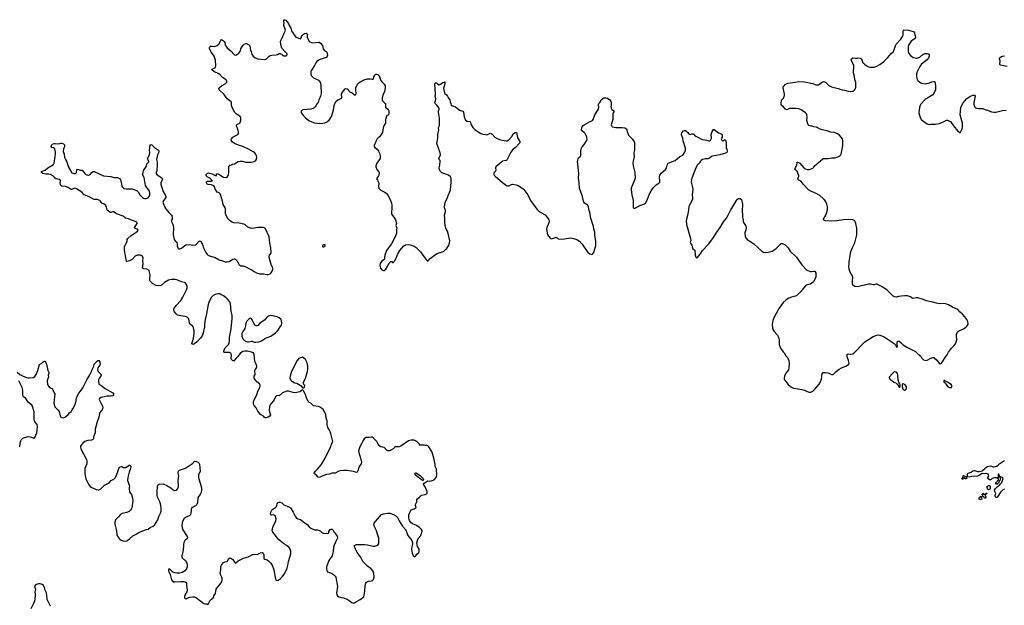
# Model space of a CAD drawing. Header units: inches. Extents: x 1933542 to 2138349, y 524876 to 666658.
# Tile 24 of 81: x 1974246 to 1995429, y 578706 to 591294. Entities that reach past the tile are written whole.
import ezdxf

# ---------------------------------------------------------------- set-up
doc = ezdxf.new("R2010")
doc.units = ezdxf.units.IN
doc.header["$MEASUREMENT"] = 0
for name, color, linetype in [('B9577', 7, 'Continuous'), ('B9578', 7, 'Continuous'), ('B9579', 7, 'Continuous'), ('B9587', 7, 'Continuous'), ('B9588', 7, 'Continuous'), ('B9589', 7, 'Continuous'), ('B9598', 7, 'Continuous'), ('B9599', 7, 'Continuous')]:
    doc.layers.add(name, color=color, linetype=linetype)

msp = doc.modelspace()

# ---------------------------------------------------------------- linework, layer by layer
at = {"layer": 'B9577', "color": 6, "elevation": 300}
for points in [[(1977771, 580000), (1977766, 579890), (1977732, 579770), (1977735, 579750), (1977745, 579730), (1977810, 579664), (1977832, 579630), (1977846, 579590), (1977849, 579530), (1977832, 579490), (1977799, 579450), (1977746, 579414), (1977690, 579395), (1977630, 579396), (1977584, 579404), (1977541, 579421), (1977518, 579438), (1977490, 579469), (1977470, 579481), (1977450, 579482), (1977445, 579470), (1977450, 579445), (1977486, 579366), (1977514, 579254), (1977538, 579218), (1977550, 579210), (1977587, 579207), (1977710, 579218), (1977770, 579216), (1977809, 579209), (1977832, 579192), (1977833, 579130), (1977847, 579030), (1977841, 578999), (1977805, 578935), (1977794, 578894), (1977794, 578870), (1977806, 578850), (1977830, 578848), (1977885, 578875), (1977910, 578881), (1977970, 578887), (1978010, 578885), (1978050, 578869), (1978210, 578743), (1978230, 578737), (1978270, 578736), (1978290, 578725), (1978310, 578739), (1978321, 578770), (1978340, 578800), (1978370, 578835), (1978412, 578870), (1978422, 578890), (1978425, 578910), (1978459, 578961), (1978470, 579055), (1978484, 579076), (1978561, 579159), (1978598, 579210), (1978605, 579250), (1978602, 579290), (1978596, 579310), (1978566, 579366), (1978561, 579390), (1978574, 579470), (1978570, 579510), (1978573, 579530), (1978590, 579570), (1978630, 579624), (1978661, 579639), (1978709, 579650), (1978749, 579710), (1978770, 579723), (1978790, 579719), (1978831, 579690), (1978870, 579632), (1978890, 579612), (1978950, 579661), (1979058, 579722), (1979160, 579750), (1979262, 579798), (1979370, 579806), (1979430, 579837), (1979470, 579842), (1979484, 579830), (1979501, 579790), (1979496, 579730), (1979501, 579710), (1979518, 579698), (1979570, 579680), (1979608, 579652), (1979650, 579610), (1979675, 579570), (1979715, 579470), (1979751, 579271), (1979758, 579250), (1979770, 579238), (1979810, 579245), (1979850, 579275), (1979890, 579315), (1979940, 579380), (1979996, 579490), (1980000, 579503)], [(1980000, 579985), (1979994, 579990), (1979977, 580000)], [(1974910, 578689), (1974865, 578770), (1974838, 578830), (1974833, 578930), (1974816, 578990), (1974795, 579030), (1974782, 579090), (1974755, 579135), (1974733, 579153), (1974690, 579170), (1974650, 579170), (1974607, 579153), (1974576, 579130), (1974568, 579110), (1974583, 579050), (1974569, 578990), (1974580, 578950), (1974582, 578910), (1974564, 578796), (1974539, 578730), (1974487, 578633)]]:
    msp.add_lwpolyline(points, dxfattribs=at)
at = {"layer": 'B9578', "color": 6, "elevation": 300}
for points in [[(1980000, 583310), (1979990, 583310), (1979899, 583270), (1979830, 583212), (1979790, 583216), (1979770, 583212), (1979750, 583186), (1979718, 583122), (1979628, 583010), (1979619, 582970), (1979614, 582910), (1979615, 582890), (1979645, 582790), (1979631, 582770), (1979590, 582747), (1979550, 582737), (1979530, 582736), (1979507, 582747), (1979489, 582769), (1979430, 582804), (1979370, 582881), (1979333, 582953), (1979290, 582998), (1979278, 583030), (1979278, 583070), (1979287, 583110), (1979347, 583230), (1979371, 583310), (1979410, 583390), (1979418, 583430), (1979415, 583450), (1979402, 583470), (1979350, 583510), (1979310, 583560), (1979294, 583590), (1979291, 583629), (1979310, 583670), (1979304, 583750), (1979310, 583770), (1979341, 583810), (1979350, 583830), (1979350, 583850), (1979335, 583890), (1979304, 583950), (1979301, 584030), (1979289, 584090), (1979273, 584130), (1979230, 584150), (1979150, 584166), (1979090, 584170), (1979050, 584162), (1979030, 584152), (1978990, 584118), (1978934, 584046), (1978901, 584018), (1978870, 583973), (1978850, 583955), (1978824, 583970), (1978805, 583990), (1978797, 584010), (1978803, 584083), (1978799, 584110), (1978790, 584124), (1978774, 584134), (1978757, 584137), (1978657, 584137), (1978641, 584150), (1978639, 584170), (1978651, 584210), (1978670, 584239), (1978736, 584310), (1978755, 584350), (1978760, 584390), (1978757, 584470), (1978797, 584650), (1978818, 584870), (1978814, 584934), (1978799, 585030), (1978783, 585183), (1978767, 585227), (1978719, 585290), (1978690, 585317), (1978630, 585360), (1978577, 585390), (1978550, 585399), (1978510, 585399), (1978452, 585388), (1978410, 585366), (1978375, 585330), (1978322, 585238), (1978300, 585170), (1978265, 584975), (1978233, 584850), (1978222, 584750), (1978222, 584678), (1978210, 584638), (1978203, 584590), (1978177, 584510), (1978135, 584445), (1978050, 584360), (1978010, 584328), (1977990, 584319), (1977970, 584312), (1977957, 584317), (1977952, 584330), (1977987, 584450), (1978000, 584550), (1977997, 584610), (1977980, 584690), (1977966, 584710), (1977910, 584750), (1977901, 584770), (1977895, 584830), (1977876, 584870), (1977850, 584901), (1977816, 584916), (1977710, 584926), (1977670, 584933), (1977644, 584944), (1977610, 584970), (1977575, 585015), (1977559, 585050), (1977564, 585076), (1977611, 585150), (1977710, 585255), (1977757, 585330), (1977833, 585490), (1977848, 585530), (1977850, 585570), (1977830, 585609), (1977810, 585632), (1977790, 585645), (1977730, 585660), (1977630, 585700), (1977590, 585708), (1977510, 585710), (1977450, 585694), (1977358, 585642), (1977290, 585582), (1977230, 585571), (1977182, 585582), (1977103, 585623), (1977054, 585674), (1977048, 585690), (1977043, 585730), (1977051, 585811), (1977030, 585897), (1977010, 585918), (1976982, 585930), (1976910, 585938), (1976890, 585950), (1976892, 585990), (1976904, 586050), (1976895, 586110), (1976903, 586170), (1976899, 586190), (1976889, 586210), (1976846, 586230), (1976770, 586230), (1976730, 586212), (1976670, 586150), (1976610, 586114), (1976554, 586094), (1976543, 586103), (1976498, 586330), (1976504, 586410), (1976515, 586450), (1976550, 586510), (1976556, 586530), (1976558, 586570), (1976570, 586590), (1976645, 586655), (1976750, 586725), (1976779, 586750), (1976792, 586770), (1976782, 586790), (1976750, 586796), (1976721, 586810), (1976714, 586830), (1976773, 586910), (1976770, 586930), (1976752, 586950), (1976670, 586980), (1976590, 587016), (1976526, 587026), (1976469, 587070), (1976353, 587113), (1976310, 587137), (1976270, 587167), (1976250, 587167), (1976210, 587150), (1976190, 587153), (1976139, 587190), (1976130, 587202), (1976118, 587230), (1976112, 587270), (1976092, 587310), (1976066, 587326), (1976010, 587350), (1975987, 587390), (1975970, 587405), (1975910, 587426), (1975850, 587431), (1975742, 587490), (1975630, 587530), (1975583, 587590), (1975470, 587660), (1975430, 587670), (1975410, 587664), (1975370, 587641), (1975350, 587647), (1975290, 587687), (1975230, 587710), (1975150, 587716), (1975130, 587730), (1975121, 587750), (1975118, 587790), (1975122, 587830), (1975116, 587850), (1975102, 587862), (1975030, 587876), (1975010, 587885), (1974970, 587929), (1974908, 587968), (1974870, 587973), (1974810, 587971), (1974746, 587990), (1974713, 588010), (1974713, 588030), (1974750, 588048), (1974797, 588063), (1974850, 588109), (1974970, 588183), (1974990, 588210), (1975006, 588350), (1975017, 588410), (1975016, 588450), (1974999, 588519), (1974977, 588537), (1974938, 588550), (1974926, 588566), (1974925, 588575), (1974935, 588605), (1974950, 588622), (1974985, 588635), (1975010, 588636), (1975070, 588624), (1975109, 588631), (1975130, 588641), (1975150, 588641), (1975190, 588626), (1975207, 588607), (1975211, 588590), (1975207, 588570), (1975186, 588514), (1975183, 588470), (1975185, 588450), (1975200, 588410), (1975213, 588330), (1975231, 588290), (1975255, 588250), (1975272, 588190), (1975304, 588110), (1975336, 588050), (1975370, 588006), (1975410, 587985), (1975450, 587991), (1975469, 588010), (1975479, 588061), (1975490, 588081), (1975550, 588059), (1975590, 588059), (1975645, 587990), (1975670, 587968), (1975710, 587953), (1975730, 587954), (1975762, 587970), (1975797, 588010), (1975830, 588028), (1975850, 588032), (1976050, 587937), (1976210, 587924), (1976275, 587905), (1976350, 587904), (1976390, 587878), (1976415, 587850), (1976422, 587830), (1976441, 587721), (1976450, 587700), (1976470, 587679), (1976490, 587668), (1976538, 587658), (1976658, 587658), (1976744, 587630), (1976770, 587614), (1976792, 587592), (1976830, 587532), (1976886, 587470), (1976910, 587457), (1976930, 587452), (1976970, 587452), (1976990, 587458), (1977010, 587472), (1977030, 587495), (1977044, 587530), (1977046, 587570), (1977030, 587625), (1976974, 587694), (1976956, 587730), (1976935, 587815), (1976921, 587901), (1976891, 587970), (1976904, 588010), (1976908, 588050), (1976918, 588070), (1976964, 588130), (1976972, 588150), (1976982, 588198), (1977023, 588237), (1977026, 588250), (1977000, 588290), (1976997, 588310), (1977037, 588390), (1977041, 588410), (1977044, 588430), (1977038, 588490), (1977050, 588594), (1977056, 588604), (1977070, 588611), (1977090, 588605), (1977144, 588544), (1977231, 588491), (1977241, 588470), (1977241, 588450), (1977233, 588430), (1977209, 588391), (1977203, 588350), (1977186, 588290), (1977201, 588230), (1977203, 588190), (1977194, 588046), (1977181, 588010), (1977185, 587990), (1977199, 587970), (1977290, 587903), (1977305, 587890), (1977316, 587870), (1977313, 587850), (1977283, 587790), (1977280, 587750), (1977330, 587601), (1977376, 587530), (1977390, 587490), (1977388, 587470), (1977379, 587450), (1977343, 587410), (1977333, 587390), (1977329, 587370), (1977333, 587350), (1977367, 587267), (1977387, 587230), (1977456, 587150), (1977501, 587110), (1977516, 587090), (1977528, 587030), (1977524, 587010), (1977504, 586970), (1977533, 586913), (1977549, 586870), (1977552, 586830), (1977545, 586670), (1977569, 586569), (1977590, 586542), (1977624, 586510), (1977636, 586490), (1977633, 586430), (1977648, 586388), (1977670, 586370), (1977690, 586372), (1977730, 586385), (1977765, 586410), (1977797, 586443), (1977824, 586456), (1977890, 586461), (1977970, 586450), (1978025, 586455), (1978047, 586470), (1978110, 586537), (1978130, 586543), (1978146, 586530), (1978156, 586496), (1978180, 586460), (1978199, 586390), (1978249, 586290), (1978278, 586250), (1978330, 586215), (1978450, 586183), (1978535, 586135), (1978610, 586108), (1978670, 586092), (1978711, 586089), (1978750, 586096), (1978830, 586144), (1978870, 586154), (1978890, 586146), (1978917, 586117), (1978948, 586070), (1978968, 586028), (1978979, 586019), (1979006, 586006), (1979050, 586004), (1979110, 585985), (1979190, 585936), (1979246, 585910), (1979290, 585878), (1979343, 585850), (1979410, 585833), (1979490, 585830), (1979570, 585818), (1979601, 585819), (1979632, 585830), (1979650, 585845), (1979670, 585873), (1979688, 585910), (1979692, 585930), (1979692, 585950), (1979685, 585970), (1979656, 586030), (1979616, 586190), (1979615, 586210), (1979623, 586230), (1979651, 586270), (1979657, 586290), (1979651, 586390), (1979627, 586493), (1979610, 586624), (1979536, 586796), (1979510, 586818), (1979486, 586826), (1979370, 586826), (1979253, 586807), (1979212, 586812), (1979154, 586834), (1979090, 586889), (1979070, 586898), (1978970, 586919), (1978850, 586930), (1978820, 586940), (1978783, 586963), (1978733, 587010), (1978679, 587099), (1978672, 587132), (1978672, 587230), (1978666, 587250), (1978623, 587323), (1978610, 587390), (1978574, 587514), (1978559, 587550), (1978535, 587570), (1978498, 587590), (1978470, 587621), (1978450, 587650), (1978439, 587699), (1978421, 587721), (1978370, 587741), (1978298, 587750), (1978281, 587761), (1978264, 587790), (1978268, 587810), (1978290, 587823), (1978370, 587822), (1978392, 587830), (1978354, 587874), (1978331, 587891), (1978278, 587918), (1978266, 587930), (1978257, 587950), (1978261, 587970), (1978286, 587994), (1978310, 587999), (1978330, 587998), (1978384, 587984), (1978438, 587950), (1978470, 587938), (1978482, 587950), (1978478, 587970), (1978482, 587978), (1978490, 587982), (1978510, 587979), (1978550, 587963), (1978630, 587911), (1978690, 587905), (1978710, 587912), (1978730, 587942), (1978741, 587970), (1978749, 588011), (1978744, 588130), (1978750, 588150), (1978769, 588170), (1978806, 588174), (1978834, 588186), (1978870, 588194), (1978950, 588243), (1978990, 588254), (1979030, 588254), (1979114, 588234), (1979225, 588235), (1979290, 588246), (1979317, 588263), (1979335, 588285), (1979347, 588330), (1979341, 588370), (1979320, 588410), (1979302, 588430), (1979270, 588455), (1979170, 588511), (1979050, 588570), (1978955, 588595), (1978870, 588635), (1978820, 588670), (1978803, 588690), (1978799, 588710), (1978804, 588730), (1978830, 588767), (1978924, 588816), (1978941, 588830), (1978952, 588848), (1978954, 588886), (1978950, 588910), (1978910, 589010), (1978910, 589030), (1978930, 589045), (1978970, 589060), (1978990, 589083), (1979004, 589136), (1979001, 589190), (1978992, 589212), (1978982, 589222), (1978910, 589260), (1978877, 589297), (1978815, 589410), (1978806, 589450), (1978806, 589510), (1978796, 589530), (1978710, 589596), (1978685, 589625), (1978646, 589686), (1978541, 589790), (1978527, 589810), (1978538, 589830), (1978590, 589873), (1978670, 589915), (1978701, 589950), (1978706, 589970), (1978690, 589998), (1978687, 590000)], [(1974190, 583721), (1974250, 583669), (1974310, 583637), (1974390, 583604), (1974430, 583593), (1974450, 583593), (1974534, 583606), (1974570, 583624), (1974601, 583670), (1974635, 583750), (1974670, 583881), (1974719, 583910), (1974750, 583942), (1974770, 583952), (1974790, 583954), (1974810, 583925), (1974826, 583886), (1974851, 583751), (1974871, 583709), (1974872, 583690), (1974861, 583650), (1974866, 583610), (1974861, 583590), (1974850, 583581), (1974837, 583530), (1974848, 583450), (1974870, 583408), (1974890, 583390), (1974943, 583363), (1974961, 583341), (1974979, 583290), (1974999, 583250), (1974998, 583190), (1974978, 583050), (1975002, 582970), (1975070, 582911), (1975094, 582874), (1975117, 582777), (1975130, 582751), (1975150, 582741), (1975190, 582737), (1975230, 582754), (1975290, 582804), (1975319, 582841), (1975353, 582870), (1975390, 582928), (1975430, 583007), (1975453, 583070), (1975462, 583110), (1975466, 583170), (1975472, 583190), (1975516, 583264), (1975554, 583306), (1975601, 583379), (1975690, 583550), (1975757, 583663), (1975788, 583730), (1975809, 583791), (1975839, 583850), (1975850, 583890), (1975895, 583930), (1975920, 583960), (1975930, 583965), (1975950, 583965), (1975970, 583932), (1975974, 583890), (1975970, 583869), (1975928, 583812), (1975919, 583770), (1975924, 583750), (1975936, 583730), (1976001, 583670), (1976001, 583650), (1975990, 583630), (1975962, 583598), (1975944, 583556), (1975941, 583521), (1975951, 583470), (1975965, 583450), (1976010, 583422), (1976074, 583374), (1976251, 583270), (1976267, 583250), (1976267, 583230), (1976250, 583206), (1976201, 583199), (1976130, 583200), (1976090, 583193), (1975998, 583170), (1975961, 583150), (1975956, 583130), (1976026, 582990), (1976032, 582950), (1976028, 582930), (1976018, 582910), (1975970, 582850), (1975960, 582830), (1975949, 582750), (1975913, 582650), (1975872, 582490), (1975867, 582410), (1975834, 582330), (1975832, 582288), (1975821, 582270), (1975790, 582257), (1975710, 582250), (1975650, 582226), (1975603, 582190), (1975568, 582150), (1975557, 582130), (1975553, 582110), (1975565, 582070), (1975680, 581840), (1975689, 581810), (1975688, 581750), (1975645, 581650), (1975651, 581590), (1975648, 581530), (1975670, 581425), (1975728, 581308), (1975760, 581260), (1975796, 581236), (1975890, 581197), (1975930, 581185), (1975950, 581188), (1975964, 581196), (1975990, 581213), (1976073, 581287), (1976170, 581340), (1976214, 581390), (1976270, 581417), (1976304, 581456), (1976325, 581490), (1976344, 581536), (1976378, 581650), (1976390, 581668), (1976410, 581685), (1976433, 581693), (1976447, 581687), (1976470, 581665), (1976507, 581667), (1976530, 581671), (1976601, 581719), (1976610, 581722), (1976633, 581713), (1976638, 581690), (1976632, 581650), (1976603, 581570), (1976572, 581452), (1976566, 581390), (1976577, 581350), (1976595, 581310), (1976605, 581270), (1976604, 581236), (1976598, 581210), (1976606, 581150), (1976613, 581130), (1976651, 581090), (1976673, 581010), (1976680, 580950), (1976657, 580803), (1976647, 580773), (1976633, 580750), (1976600, 580720), (1976550, 580700), (1976450, 580676), (1976407, 580653), (1976373, 580610), (1976312, 580550), (1976301, 580530), (1976290, 580490), (1976290, 580450), (1976329, 580310), (1976335, 580230), (1976351, 580190), (1976379, 580150), (1976399, 580130), (1976430, 580107), (1976470, 580093), (1976510, 580088), (1976550, 580093), (1976570, 580103), (1976610, 580134), (1976681, 580199), (1976750, 580236), (1976806, 580274), (1976970, 580339), (1977010, 580343), (1977050, 580382), (1977120, 580410), (1977145, 580430), (1977216, 580544), (1977242, 580618), (1977277, 580690), (1977288, 580730), (1977288, 580812), (1977276, 580890), (1977263, 580930), (1977214, 581030), (1977204, 581070), (1977203, 581137), (1977211, 581269), (1977217, 581290), (1977230, 581303), (1977250, 581312), (1977330, 581315), (1977350, 581310), (1977410, 581284), (1977498, 581230), (1977548, 581188), (1977570, 581176), (1977617, 581183), (1977630, 581191), (1977650, 581218), (1977662, 581270), (1977656, 581390), (1977669, 581490), (1977654, 581550), (1977653, 581570), (1977660, 581590), (1977683, 581610), (1977790, 581645), (1977835, 581670), (1977964, 581756), (1977984, 581776), (1977990, 581792), (1978010, 581802), (1978050, 581799), (1978083, 581783), (1978098, 581770), (1978110, 581752), (1978116, 581730), (1978127, 581590), (1978093, 581510), (1978091, 581451), (1978159, 581230), (1978160, 581190), (1978148, 581130), (1978130, 581090), (1978100, 581050), (1978082, 581018), (1978069, 580910), (1978054, 580870), (1978030, 580846), (1977961, 580810), (1977945, 580795), (1977933, 580767), (1977926, 580674), (1977915, 580645), (1977904, 580636), (1977830, 580602), (1977788, 580570), (1977748, 580510), (1977732, 580430), (1977740, 580370), (1977755, 580330), (1977832, 580210), (1977854, 580170), (1977859, 580150), (1977848, 580132), (1977810, 580110), (1977801, 580099), (1977781, 580059), (1977772, 580010), (1977771, 580000)], [(1974246, 582110), (1974256, 582190), (1974270, 582242), (1974285, 582270), (1974309, 582290), (1974350, 582311), (1974430, 582334), (1974470, 582331), (1974536, 582304), (1974550, 582302), (1974570, 582312), (1974614, 582410), (1974628, 582550), (1974619, 582590), (1974574, 582650), (1974566, 582670), (1974561, 582710), (1974557, 582857), (1974546, 582910), (1974527, 582970), (1974504, 583010), (1974428, 583070), (1974375, 583155), (1974330, 583185), (1974319, 583199), (1974311, 583230), (1974317, 583330), (1974299, 583390), (1974250, 583490), (1974225, 583530)], [(1979977, 580000), (1979930, 580029), (1979808, 580128), (1979750, 580206), (1979690, 580278), (1979679, 580310), (1979692, 580388), (1979753, 580510), (1979765, 580550), (1979763, 580563), (1979749, 580610), (1979748, 580630), (1979710, 580649), (1979670, 580644), (1979650, 580649), (1979641, 580670), (1979647, 580710), (1979670, 580754), (1979690, 580775), (1979753, 580807), (1979770, 580830), (1979788, 580890), (1979810, 580917), (1979830, 580925), (1979850, 580925), (1979886, 580910), (1979930, 580866), (1980000, 580835)]]:
    msp.add_lwpolyline(points, dxfattribs=at)
msp.add_lwpolyline([(1979650, 584934), (1979610, 584925), (1979570, 584904), (1979510, 584838), (1979414, 584770), (1979370, 584723), (1979350, 584712), (1979330, 584712), (1979309, 584729), (1979293, 584753), (1979250, 584843), (1979229, 584870), (1979210, 584878), (1979190, 584869), (1979130, 584814), (1979110, 584770), (1979106, 584710), (1979087, 584653), (1979045, 584590), (1979026, 584550), (1979023, 584530), (1979026, 584490), (1979050, 584435), (1979080, 584400), (1979110, 584382), (1979150, 584371), (1979170, 584371), (1979230, 584387), (1979250, 584381), (1979290, 584359), (1979330, 584359), (1979390, 584367), (1979447, 584393), (1979533, 584447), (1979647, 584493), (1979750, 584560), (1979800, 584610), (1979867, 584710), (1979876, 584730), (1979884, 584770), (1979878, 584818), (1979869, 584849), (1979830, 584889), (1979785, 584905), (1979688, 584930)], close=True, dxfattribs=at)
at = {"layer": 'B9579', "color": 6, "elevation": 300}
for points in [[(1980000, 590555), (1979994, 590570), (1979960, 590600), (1979885, 590685), (1979869, 590729), (1979855, 590810), (1979861, 590850), (1979910, 590930), (1979930, 590991), (1979960, 591050), (1979962, 591070), (1979958, 591090), (1979929, 591171), (1979929, 591191), (1979938, 591230), (1979928, 591250), (1979930, 591294), (1979950, 591292), (1979970, 591282), (1980000, 591247)], [(1978687, 590000), (1978610, 590050), (1978550, 590115), (1978516, 590136), (1978435, 590170), (1978384, 590210), (1978381, 590230), (1978386, 590234), (1978443, 590257), (1978459, 590270), (1978465, 590310), (1978462, 590422), (1978432, 590510), (1978370, 590589), (1978333, 590670), (1978330, 590690), (1978335, 590710), (1978354, 590726), (1978390, 590727), (1978430, 590721), (1978470, 590730), (1978497, 590743), (1978530, 590770), (1978569, 590830), (1978575, 590850), (1978590, 590865), (1978630, 590843), (1978650, 590823), (1978658, 590810), (1978670, 590750), (1978707, 590690), (1978796, 590616), (1978850, 590551), (1978870, 590539), (1978890, 590535), (1978910, 590539), (1978962, 590578), (1978986, 590614), (1979006, 590670), (1979050, 590743), (1979079, 590770), (1979110, 590783), (1979130, 590781), (1979150, 590771), (1979170, 590759), (1979198, 590730), (1979213, 590633), (1979228, 590608), (1979244, 590550), (1979270, 590510), (1979310, 590477), (1979370, 590452), (1979510, 590442), (1979550, 590448), (1979613, 590507), (1979638, 590522), (1979670, 590533), (1979761, 590539), (1979791, 590549), (1979831, 590571), (1979850, 590571), (1979864, 590564), (1979930, 590521), (1979970, 590516), (1979995, 590530), (1980000, 590544)]]:
    msp.add_lwpolyline(points, dxfattribs=at)
at = {"layer": 'B9587', "color": 6, "elevation": 300}
for points in [[(1981014, 580000), (1980995, 579950), (1980988, 579870), (1980966, 579770), (1980925, 579715), (1980897, 579670), (1980859, 579570), (1980849, 579530), (1980845, 579490), (1980852, 579452), (1980870, 579427), (1980957, 579397), (1980999, 579370), (1981035, 579335), (1981050, 579310), (1981080, 579110), (1981059, 578970), (1981068, 578930), (1981083, 578910), (1981111, 578890), (1981210, 578866), (1981270, 578845), (1981335, 578810), (1981390, 578768), (1981410, 578757), (1981430, 578753), (1981450, 578760), (1981491, 578789), (1981572, 578828), (1981649, 578891), (1981659, 578921), (1981672, 579010), (1981680, 579130), (1981695, 579185), (1981710, 579204), (1981730, 579216), (1981750, 579223), (1981810, 579231), (1981838, 579242), (1981849, 579251), (1981856, 579264), (1981870, 579310), (1981865, 579390), (1981861, 579410), (1981841, 579450), (1981805, 579490), (1981729, 579549), (1981684, 579590), (1981629, 579650), (1981614, 579674), (1981581, 579750), (1981510, 579843), (1981470, 579910), (1981448, 579970), (1981451, 579989), (1981465, 580000)], [(1981757, 580000), (1981850, 579980), (1981890, 579980), (1981930, 579988), (1981950, 579997), (1981952, 580000)], [(1982691, 580000), (1982673, 579910), (1982691, 579830), (1982710, 579778), (1982750, 579751), (1982770, 579771), (1982790, 579805), (1982830, 579842), (1982840, 579860), (1982844, 579890), (1982839, 579910), (1982807, 579967), (1982799, 580000)], [(1980000, 579503), (1980016, 579564), (1980032, 579650), (1980080, 579810), (1980078, 579870), (1980066, 579910), (1980041, 579950), (1980000, 579985)]]:
    msp.add_lwpolyline(points, dxfattribs=at)
at = {"layer": 'B9588', "color": 6, "elevation": 300}
for points in [[(1980666, 590000), (1980690, 589979), (1980707, 589950), (1980726, 589890), (1980727, 589810), (1980731, 589790), (1980731, 589710), (1980717, 589650), (1980705, 589615), (1980681, 589570), (1980677, 589543), (1980665, 589515), (1980650, 589502), (1980630, 589474), (1980618, 589442), (1980600, 589420), (1980578, 589402), (1980550, 589382), (1980510, 589368), (1980350, 589360), (1980321, 589350), (1980302, 589330), (1980301, 589310), (1980310, 589286), (1980351, 589230), (1980390, 589190), (1980470, 589128), (1980530, 589097), (1980590, 589076), (1980690, 589064), (1980770, 589072), (1980810, 589080), (1980861, 589099), (1980879, 589110), (1980905, 589135), (1980955, 589210), (1980994, 589346), (1981010, 589450), (1981032, 589510), (1981050, 589539), (1981090, 589573), (1981138, 589590), (1981172, 589608), (1981177, 589630), (1981173, 589690), (1981183, 589730), (1981250, 589805), (1981270, 589816), (1981290, 589811), (1981310, 589791), (1981321, 589770), (1981350, 589744), (1981399, 589719), (1981450, 589679), (1981470, 589676), (1981481, 589690), (1981484, 589710), (1981476, 589790), (1981481, 589830), (1981515, 589905), (1981532, 589928), (1981570, 589961), (1981628, 589990), (1981658, 590000)], [(1982012, 590000), (1982016, 589990), (1982039, 589959), (1982090, 589910), (1982106, 589870), (1982108, 589830), (1982095, 589750), (1982062, 589670), (1982047, 589610), (1982046, 589570), (1982055, 589550), (1982098, 589510), (1982113, 589490), (1982117, 589470), (1982113, 589430), (1982117, 589417), (1982125, 589405), (1982168, 589370), (1982180, 589350), (1982188, 589330), (1982190, 589290), (1982179, 589250), (1982170, 589241), (1982148, 589232), (1982127, 589193), (1982115, 589150), (1982119, 589090), (1982115, 589070), (1982080, 589010), (1982067, 588973), (1982050, 588870), (1982010, 588802), (1981990, 588777), (1981950, 588749), (1981930, 588725), (1981910, 588670), (1981876, 588610), (1981870, 588590), (1981874, 588570), (1981888, 588550), (1981938, 588510), (1981967, 588467), (1981994, 588410), (1982005, 588350), (1981998, 588310), (1981927, 588210), (1981906, 588154), (1981907, 588130), (1981930, 588071), (1981970, 588025), (1981979, 588010), (1981981, 587990), (1981965, 587935), (1981932, 587890), (1981925, 587870), (1981946, 587846), (1981964, 587804), (1981971, 587770), (1981963, 587710), (1981975, 587670), (1982013, 587633), (1982090, 587595), (1982130, 587565), (1982170, 587514), (1982224, 587410), (1982245, 587350), (1982250, 587310), (1982252, 587252), (1982244, 587150), (1982248, 587130), (1982255, 587110), (1982312, 587030), (1982332, 586990), (1982354, 586910), (1982339, 586870), (1982359, 586810), (1982353, 586790), (1982350, 586706), (1982327, 586630), (1982243, 586477), (1982139, 586330), (1982105, 586230), (1982092, 586170), (1982092, 586148), (1982084, 586136), (1982027, 586093), (1982001, 586050), (1981996, 586010), (1982011, 585951), (1982040, 585920), (1982070, 585902), (1982090, 585905), (1982122, 585930), (1982162, 585990), (1982186, 586050), (1982230, 586094), (1982250, 586094), (1982270, 586074), (1982290, 586074), (1982293, 586087), (1982310, 586105), (1982350, 586181), (1982376, 586244), (1982425, 586335), (1982510, 586430), (1982550, 586452), (1982604, 586464), (1982650, 586458), (1982730, 586426), (1982775, 586395), (1982870, 586304), (1982922, 586230), (1982971, 586171), (1983010, 586111), (1983030, 586107), (1983080, 586160), (1983170, 586236), (1983230, 586271), (1983286, 586290), (1983310, 586291), (1983323, 586297), (1983370, 586322), (1983390, 586342), (1983410, 586352), (1983430, 586372), (1983470, 586432), (1983489, 586470), (1983497, 586530), (1983473, 586673), (1983449, 586750), (1983424, 586790), (1983402, 586870), (1983393, 586950), (1983396, 587030), (1983385, 587090), (1983405, 587170), (1983405, 587190), (1983379, 587270), (1983391, 587310), (1983397, 587370), (1983445, 587450), (1983465, 587515), (1983512, 587630), (1983529, 587811), (1983529, 587890), (1983515, 587915), (1983470, 587950), (1983390, 587982), (1983350, 587992), (1983325, 588005), (1983299, 588030), (1983276, 588076), (1983274, 588110), (1983287, 588170), (1983295, 588250), (1983289, 588269), (1983272, 588290), (1983265, 588310), (1983269, 588330), (1983292, 588370), (1983296, 588390), (1983290, 588430), (1983224, 588630), (1983244, 588750), (1983241, 588810), (1983247, 588870), (1983265, 588930), (1983259, 588970), (1983277, 589030), (1983279, 589179), (1983259, 589310), (1983259, 589330), (1983272, 589370), (1983269, 589390), (1983218, 589458), (1983186, 589490), (1983178, 589510), (1983194, 589550), (1983200, 589590), (1983186, 589646), (1983190, 589690), (1983174, 589906), (1983182, 589930), (1983190, 589938), (1983210, 589938), (1983234, 589914), (1983270, 589896), (1983346, 589934), (1983390, 589962), (1983396, 589956), (1983393, 589913), (1983375, 589865), (1983367, 589813), (1983384, 589724), (1983390, 589710), (1983430, 589677), (1983450, 589651), (1983468, 589608), (1983499, 589570), (1983506, 589530), (1983524, 589490), (1983527, 589450), (1983610, 589426), (1983650, 589401), (1983710, 589350), (1983779, 589330), (1983792, 589310), (1983807, 589207), (1983835, 589135), (1983870, 589114), (1983930, 589107), (1983947, 589090), (1983950, 589050), (1983957, 589037), (1983996, 588976), (1984035, 588935), (1984090, 588896), (1984170, 588850), (1984210, 588836), (1984270, 588823), (1984290, 588820), (1984310, 588824), (1984370, 588855), (1984390, 588851), (1984410, 588836), (1984470, 588770), (1984519, 588739), (1984590, 588712), (1984710, 588688), (1984731, 588691), (1984770, 588713), (1984833, 588787), (1984872, 588850), (1984904, 588870), (1984931, 588870), (1984939, 588850), (1984958, 588758), (1985000, 588690), (1985008, 588670), (1985008, 588650), (1984995, 588630), (1984913, 588547), (1984865, 588510), (1984810, 588445), (1984733, 588290), (1984709, 588271), (1984631, 588250), (1984618, 588242), (1984491, 588130), (1984485, 588110), (1984490, 588050), (1984476, 588024), (1984456, 588010), (1984448, 587990), (1984448, 587970), (1984457, 587950), (1984475, 587930), (1984630, 587793), (1984690, 587754), (1984718, 587730), (1984743, 587723), (1984770, 587726), (1984830, 587753), (1984850, 587756), (1984930, 587747), (1984970, 587731), (1985070, 587664), (1985090, 587646), (1985178, 587530), (1985239, 587410), (1985370, 587220), (1985420, 587170), (1985537, 587110), (1985565, 587090), (1985571, 587070), (1985610, 587027), (1985633, 586990), (1985640, 586950), (1985617, 586890), (1985585, 586830), (1985579, 586790), (1985605, 586670), (1985630, 586632), (1985660, 586600), (1985690, 586582), (1985721, 586599), (1985769, 586611), (1985790, 586611), (1985810, 586603), (1985830, 586587), (1985899, 586579), (1985970, 586582), (1986050, 586599), (1986090, 586602), (1986190, 586582), (1986230, 586568), (1986290, 586530), (1986349, 586469), (1986471, 586291), (1986510, 586261), (1986550, 586247), (1986570, 586251), (1986599, 586290), (1986617, 586370), (1986639, 586430), (1986644, 586524), (1986623, 586670), (1986620, 586730), (1986600, 586790), (1986590, 586850), (1986523, 587050), (1986519, 587130), (1986498, 587190), (1986483, 587270), (1986473, 587293), (1986456, 587316), (1986401, 587350), (1986382, 587370), (1986374, 587390), (1986355, 587495), (1986291, 587670), (1986281, 587790), (1986267, 587890), (1986274, 587990), (1986249, 588250), (1986257, 588270), (1986263, 588310), (1986270, 588325), (1986307, 588353), (1986318, 588370), (1986322, 588390), (1986315, 588470), (1986325, 588515), (1986350, 588561), (1986390, 588610), (1986454, 588710), (1986449, 588770), (1986410, 588850), (1986390, 588873), (1986330, 588910), (1986330, 588930), (1986348, 588990), (1986363, 589010), (1986390, 589033), (1986490, 589093), (1986569, 589130), (1986585, 589150), (1986621, 589250), (1986698, 589370), (1986705, 589410), (1986697, 589470), (1986709, 589491), (1986738, 589522), (1986758, 589570), (1986790, 589602), (1986810, 589612), (1986830, 589618), (1986863, 589617), (1986891, 589610), (1986946, 589570), (1986966, 589546), (1986971, 589530), (1986970, 589450), (1986966, 589426), (1986968, 589390), (1986985, 589365), (1987023, 589343), (1987034, 589330), (1987015, 589290), (1987010, 589270), (1987004, 589150), (1986974, 589034), (1986975, 589015), (1986982, 589002), (1986994, 588994), (1987070, 588979), (1987210, 588980), (1987267, 588967), (1987300, 588950), (1987308, 588930), (1987312, 588890), (1987345, 588810), (1987390, 588771), (1987430, 588727), (1987453, 588693), (1987470, 588651), (1987472, 588490), (1987459, 588430), (1987469, 588350), (1987443, 588250), (1987439, 588210), (1987446, 588150), (1987481, 588010), (1987484, 587890), (1987475, 587845), (1987450, 587793), (1987404, 587670), (1987401, 587639), (1987415, 587530), (1987446, 587410), (1987448, 587250), (1987470, 587237), (1987590, 587302), (1987687, 587333), (1987712, 587348), (1987748, 587412), (1987796, 587550), (1987830, 587616), (1987885, 587690), (1987938, 587742), (1987997, 587783), (1988015, 587805), (1988019, 587830), (1988010, 587910), (1988019, 587950), (1988045, 587995), (1988143, 588077), (1988162, 588110), (1988175, 588170), (1988200, 588210), (1988230, 588228), (1988292, 588248), (1988345, 588270), (1988449, 588351), (1988510, 588385), (1988558, 588450), (1988573, 588487), (1988571, 588530), (1988520, 588690), (1988510, 588750), (1988484, 588816), (1988483, 588837), (1988490, 588862), (1988530, 588902), (1988549, 588911), (1988572, 588910), (1988622, 588870), (1988632, 588850), (1988670, 588826), (1988710, 588842), (1988730, 588842), (1988750, 588832), (1988765, 588810), (1988792, 588790), (1988930, 588720), (1989026, 588706), (1989070, 588691), (1989089, 588691), (1989110, 588705), (1989127, 588750), (1989129, 588770), (1989123, 588803), (1989125, 588830), (1989147, 588890), (1989170, 588932), (1989190, 588932), (1989282, 588862), (1989340, 588840), (1989350, 588832), (1989356, 588810), (1989358, 588770), (1989346, 588750), (1989341, 588730), (1989350, 588702), (1989370, 588692), (1989410, 588714), (1989431, 588711), (1989447, 588647), (1989443, 588543), (1989446, 588530), (1989459, 588510), (1989466, 588470), (1989457, 588443), (1989445, 588430), (1989434, 588426), (1989310, 588391), (1989150, 588362), (1989128, 588350), (1989085, 588315), (1989057, 588303), (1989010, 588303), (1988939, 588290), (1988911, 588270), (1988893, 588250), (1988866, 588210), (1988829, 588171), (1988790, 588110), (1988707, 587890), (1988697, 587850), (1988694, 587810), (1988698, 587770), (1988721, 587690), (1988725, 587650), (1988717, 587530), (1988722, 587470), (1988718, 587430), (1988657, 587310), (1988644, 587276), (1988638, 587210), (1988623, 587117), (1988592, 587010), (1988585, 586970), (1988592, 586890), (1988680, 586590), (1988683, 586550), (1988674, 586510), (1988679, 586490), (1988704, 586450), (1988714, 586410), (1988730, 586371), (1988770, 586342), (1988780, 586230), (1988790, 586192), (1988810, 586178), (1988830, 586181), (1988887, 586253), (1988939, 586330), (1989070, 586477), (1989170, 586610), (1989241, 586730), (1989314, 586826), (1989390, 586950), (1989449, 587030), (1989490, 587096), (1989535, 587190), (1989670, 587411), (1989690, 587438), (1989710, 587451), (1989750, 587451), (1989772, 587430), (1989796, 587330), (1989792, 587170), (1989799, 587110), (1989798, 587050), (1989810, 586990), (1989811, 586950), (1989816, 586936), (1989850, 586895), (1989870, 586855), (1989876, 586830), (1989870, 586775), (1989848, 586710), (1989851, 586631), (1989865, 586605), (1989899, 586570), (1989990, 586513), (1990000, 586506)], [(1982799, 580000), (1982795, 580015), (1982792, 580050), (1982803, 580097), (1982820, 580140), (1982875, 580210), (1982898, 580270), (1982902, 580310), (1982886, 580346), (1982844, 580384), (1982766, 580426), (1982696, 580456), (1982670, 580479), (1982635, 580530), (1982627, 580550), (1982619, 580590), (1982621, 580650), (1982630, 580690), (1982670, 580757), (1982730, 580777), (1982774, 580810), (1982759, 580850), (1982759, 580870), (1982788, 580930), (1982788, 580990), (1982840, 581020), (1982890, 581071), (1982970, 581086), (1983009, 581111), (1983015, 581130), (1983012, 581152), (1982973, 581250), (1982944, 581290), (1982935, 581310), (1982946, 581334), (1983010, 581378), (1983030, 581382), (1983070, 581378), (1983150, 581394), (1983155, 581405), (1983170, 581412), (1983213, 581470), (1983219, 581510), (1983219, 581550), (1983213, 581590), (1983216, 581630), (1983185, 581690), (1983183, 581730), (1983163, 581843), (1983136, 581950), (1983112, 582012), (1983052, 582112), (1983030, 582135), (1983010, 582142), (1982970, 582142), (1982950, 582149), (1982850, 582146), (1982846, 582170), (1982790, 582224), (1982730, 582254), (1982670, 582256), (1982610, 582238), (1982447, 582130), (1982410, 582115), (1982331, 582109), (1982310, 582099), (1982278, 582070), (1982230, 582039), (1982210, 582029), (1982170, 582025), (1982150, 582034), (1982090, 582098), (1982015, 582115), (1981992, 582130), (1981958, 582170), (1981927, 582227), (1981850, 582309), (1981830, 582319), (1981810, 582322), (1981765, 582315), (1981690, 582314), (1981659, 582281), (1981637, 582250), (1981610, 582190), (1981563, 582110), (1981539, 582050), (1981536, 582030), (1981540, 581990), (1981584, 581850), (1981597, 581783), (1981590, 581749), (1981553, 581690), (1981524, 581596), (1981510, 581566), (1981490, 581560), (1981430, 581583), (1981290, 581605), (1981210, 581605), (1981142, 581598), (1981110, 581590), (1981030, 581544), (1980970, 581543), (1980910, 581525), (1980850, 581517), (1980770, 581489), (1980710, 581461), (1980690, 581456), (1980670, 581461), (1980628, 581508), (1980592, 581530), (1980583, 581550), (1980610, 581590), (1980650, 581630), (1980730, 581725), (1980819, 581870), (1980937, 582123), (1980946, 582150), (1980978, 582210), (1980981, 582230), (1980942, 582402), (1980911, 582471), (1980878, 582530), (1980859, 582590), (1980859, 582670), (1980841, 582730), (1980830, 582810), (1980814, 582850), (1980772, 582912), (1980750, 582935), (1980710, 582964), (1980678, 582978), (1980570, 582992), (1980550, 583005), (1980510, 583052), (1980469, 583070), (1980450, 583094), (1980423, 583143), (1980389, 583250), (1980350, 583315), (1980330, 583338), (1980270, 583292), (1980210, 583278), (1980170, 583276), (1980130, 583280), (1980030, 583310), (1980000, 583310)], [(1980000, 580835), (1980010, 580831), (1980030, 580827), (1980070, 580803), (1980090, 580777), (1980130, 580705), (1980170, 580619), (1980201, 580581), (1980230, 580564), (1980291, 580550), (1980378, 580478), (1980430, 580442), (1980474, 580394), (1980510, 580367), (1980590, 580330), (1980650, 580326), (1980690, 580315), (1980710, 580305), (1980750, 580270), (1980790, 580251), (1980850, 580255), (1980870, 580251), (1980890, 580259), (1980896, 580270), (1980898, 580290), (1980929, 580332), (1980950, 580342), (1980970, 580344), (1980984, 580330), (1981010, 580279), (1981073, 580193), (1981081, 580170), (1981081, 580150), (1981038, 580062), (1981014, 580000)], [(1981952, 580000), (1981971, 580031), (1981974, 580110), (1981970, 580150), (1981954, 580214), (1981919, 580310), (1981898, 580350), (1981882, 580402), (1981870, 580424), (1981866, 580450), (1981873, 580470), (1981901, 580510), (1982030, 580655), (1982070, 580674), (1982167, 580687), (1982210, 580687), (1982290, 580657), (1982336, 580630), (1982371, 580591), (1982410, 580519), (1982485, 580405), (1982550, 580338), (1982580, 580250), (1982599, 580210), (1982680, 580100), (1982694, 580050), (1982694, 580014), (1982691, 580000)], [(1981465, 580000), (1981470, 580004), (1981490, 580012), (1981590, 580010), (1981630, 580016), (1981670, 580015), (1981730, 580006), (1981757, 580000)]]:
    msp.add_lwpolyline(points, dxfattribs=at)
for points in [[(1980810, 586458), (1980784, 586456), (1980770, 586446), (1980762, 586430), (1980762, 586422), (1980770, 586414), (1980790, 586414), (1980810, 586422), (1980826, 586450)], [(1980330, 584039), (1980290, 584029), (1980251, 584009), (1980210, 583962), (1980088, 583710), (1980063, 583630), (1980059, 583590), (1980074, 583554), (1980094, 583534), (1980162, 583490), (1980210, 583479), (1980280, 583440), (1980302, 583422), (1980330, 583382), (1980350, 583378), (1980370, 583392), (1980381, 583430), (1980359, 583459), (1980347, 583490), (1980389, 583570), (1980435, 583730), (1980445, 583790), (1980445, 583850), (1980430, 583918), (1980397, 583990), (1980362, 584022)], [(1982910, 581386), (1982875, 581415), (1982830, 581444), (1982753, 581510), (1982745, 581530), (1982752, 581548), (1982770, 581557), (1982775, 581555), (1982867, 581490), (1982923, 581430), (1982933, 581410), (1982930, 581389)]]:
    msp.add_lwpolyline(points, close=True, dxfattribs=at)
at = {"layer": 'B9589', "color": 6, "elevation": 300}
for points in [[(1980000, 591247), (1980030, 591211), (1980046, 591166), (1980077, 591110), (1980096, 591056), (1980148, 590968), (1980190, 590921), (1980290, 590886), (1980306, 590914), (1980309, 590930), (1980330, 590961), (1980350, 590981), (1980370, 590995), (1980410, 591005), (1980431, 590990), (1980435, 590970), (1980431, 590949), (1980433, 590910), (1980474, 590834), (1980490, 590816), (1980523, 590803), (1980550, 590800), (1980672, 590812), (1980690, 590808), (1980719, 590790), (1980763, 590743), (1980775, 590670), (1980799, 590639), (1980838, 590610), (1980853, 590593), (1980864, 590570), (1980867, 590530), (1980862, 590510), (1980853, 590490), (1980839, 590481), (1980689, 590431), (1980641, 590399), (1980615, 590365), (1980588, 590310), (1980526, 590210), (1980510, 590170), (1980507, 590130), (1980518, 590098), (1980536, 590076), (1980570, 590048), (1980663, 590003), (1980666, 590000)], [(1980000, 590544), (1980002, 590550), (1980000, 590555)], [(1981658, 590000), (1981730, 590024), (1981785, 590025), (1981830, 590014), (1981850, 590014), (1981880, 590100), (1981890, 590112), (1981910, 590125), (1981930, 590125), (1981950, 590118), (1981978, 590090), (1982012, 590000)]]:
    msp.add_lwpolyline(points, dxfattribs=at)
at = {"layer": 'B9598', "color": 6}
for points, elevation in [([(1990000, 586506), (1990037, 586477), (1990210, 586315), (1990250, 586295), (1990290, 586287), (1990350, 586294), (1990438, 586322), (1990521, 586379), (1990630, 586486), (1990650, 586486), (1990713, 586453), (1990750, 586421), (1990776, 586390), (1990821, 586321), (1990957, 586190), (1991070, 586026), (1991167, 585927), (1991190, 585907), (1991250, 585881), (1991282, 585878), (1991330, 585891), (1991351, 585890), (1991371, 585850), (1991377, 585810), (1991373, 585770), (1991330, 585670), (1991316, 585650), (1991263, 585610), (1991188, 585592), (1991151, 585570), (1991040, 585440), (1990959, 585361), (1990932, 585348), (1990850, 585332), (1990790, 585307), (1990734, 585270), (1990670, 585212), (1990588, 585092), (1990493, 584927), (1990452, 584830), (1990438, 584742), (1990442, 584670), (1990456, 584630), (1990481, 584590), (1990550, 584510), (1990574, 584470), (1990589, 584410), (1990588, 584310), (1990616, 584230), (1990672, 584152), (1990693, 584130), (1990730, 584071), (1990763, 584030), (1990790, 583970), (1990800, 583910), (1990796, 583810), (1990783, 583770), (1990730, 583694), (1990703, 583630), (1990691, 583590), (1990691, 583570), (1990701, 583550), (1990779, 583450), (1990830, 583408), (1990854, 583394), (1990897, 583377), (1990945, 583365), (1991070, 583348), (1991130, 583330), (1991190, 583300), (1991228, 583288), (1991270, 583290), (1991310, 583311), (1991351, 583349), (1991451, 583469), (1991483, 583530), (1991494, 583570), (1991510, 583681), (1991530, 583710), (1991573, 583713), (1991630, 583704), (1991670, 583690), (1991710, 583667), (1991730, 583664), (1991750, 583670), (1991811, 583729), (1991876, 583784), (1991926, 583814), (1992023, 583850), (1992059, 583870), (1992081, 583890), (1992090, 583910), (1992079, 583970), (1992050, 584050), (1992046, 584074), (1992050, 584099), (1992070, 584110), (1992130, 584103), (1992170, 584114), (1992190, 584125), (1992270, 584206), (1992326, 584270), (1992428, 584370), (1992610, 584483), (1992690, 584513), (1992723, 584517), (1992750, 584514), (1992830, 584484), (1992891, 584451), (1992970, 584392), (1993057, 584337), (1993096, 584296), (1993110, 584258), (1993128, 584270), (1993122, 584322), (1993126, 584370), (1993137, 584383), (1993150, 584388), (1993170, 584381), (1993212, 584350), (1993250, 584306), (1993330, 584252), (1993522, 584162), (1993570, 584115), (1993627, 584070), (1993650, 584027), (1993690, 583984), (1993730, 583967), (1993766, 583974), (1993850, 584021), (1993890, 584034), (1993910, 584031), (1993930, 584019), (1993970, 583983), (1994030, 583911), (1994050, 583898), (1994070, 583901), (1994103, 583937), (1994145, 584010), (1994201, 584090), (1994230, 584150), (1994290, 584230), (1994352, 584290), (1994376, 584324), (1994395, 584365), (1994406, 584410), (1994408, 584430), (1994401, 584490), (1994402, 584530), (1994416, 584570), (1994444, 584596), (1994563, 584657), (1994611, 584689), (1994630, 584710), (1994649, 584750), (1994644, 584810), (1994622, 584850), (1994580, 584910), (1994530, 584963), (1994476, 585010), (1994428, 585068), (1994315, 585115), (1994230, 585165), (1994190, 585180), (1994130, 585191), (1994030, 585186), (1993970, 585199), (1993890, 585224), (1993750, 585250), (1993669, 585290), (1993564, 585316), (1993530, 585318), (1993470, 585303), (1993450, 585305), (1993410, 585340), (1993350, 585358), (1993290, 585362), (1993210, 585350), (1993150, 585347), (1993110, 585332), (1993070, 585337), (1993041, 585350), (1993014, 585370), (1992913, 585473), (1992880, 585500), (1992790, 585557), (1992690, 585606), (1992670, 585610), (1992630, 585596), (1992610, 585593), (1992550, 585606), (1992510, 585606), (1992274, 585554), (1992210, 585561), (1992190, 585573), (1992173, 585590), (1992161, 585621), (1992160, 585690), (1992173, 585747), (1992171, 585770), (1992110, 585870), (1992090, 585930), (1992084, 585990), (1992089, 586031), (1992090, 586090), (1992130, 586310), (1992167, 586413), (1992210, 586501), (1992255, 586670), (1992255, 586810), (1992237, 586910), (1992214, 586970), (1992170, 586993), (1992070, 587000), (1991970, 586994), (1991831, 586969), (1991710, 586963), (1991578, 586970), (1991544, 586984), (1991538, 586990), (1991542, 587010), (1991589, 587090), (1991607, 587133), (1991622, 587210), (1991622, 587270), (1991612, 587330), (1991583, 587390), (1991557, 587430), (1991534, 587454), (1991458, 587518), (1991381, 587561), (1991282, 587602), (1991219, 587639), (1991099, 587759), (1991067, 587807), (1990996, 587850), (1990986, 587870), (1991009, 587930), (1991007, 587950), (1990993, 587973), (1990976, 588036), (1990956, 588056), (1990927, 588070), (1990920, 588090), (1990967, 588170), (1990970, 588231), (1990990, 588230), (1991030, 588210), (1991113, 588113), (1991130, 588099), (1991150, 588088), (1991190, 588076), (1991230, 588074), (1991275, 588085), (1991310, 588101), (1991330, 588121), (1991350, 588157), (1991393, 588187), (1991422, 588218), (1991532, 588308), (1991566, 588314), (1991630, 588310), (1991710, 588328), (1991792, 588328), (1991862, 588350), (1991892, 588368), (1991912, 588388), (1991917, 588403), (1991943, 588510), (1991952, 588590), (1991956, 588690), (1991945, 588730), (1991921, 588770), (1991881, 588810), (1991828, 588848), (1991768, 588868), (1991697, 588877), (1991630, 588901), (1991490, 588936), (1991450, 588950), (1991390, 588983), (1991330, 588990), (1991290, 589007), (1991250, 589010), (1991222, 589022), (1991212, 589032), (1991184, 589130), (1991190, 589190), (1991184, 589250), (1991173, 589270), (1991153, 589290), (1991058, 589358), (1991010, 589376), (1990950, 589385), (1990810, 589383), (1990750, 589356), (1990730, 589361), (1990719, 589370), (1990670, 589429), (1990638, 589450), (1990629, 589470), (1990629, 589511), (1990642, 589570), (1990679, 589610), (1990695, 589645), (1990699, 589670), (1990701, 589690), (1990694, 589730), (1990669, 589830), (1990674, 589850), (1990697, 589883), (1990718, 589902), (1990770, 589931), (1990932, 589948), (1991010, 589964), (1991130, 589960), (1991269, 589929), (1991310, 589926), (1991377, 589897), (1991410, 589892), (1991430, 589896), (1991453, 589910), (1991521, 589959), (1991550, 589964), (1991590, 589945), (1991650, 589887), (1991670, 589872), (1991710, 589852), (1991855, 589815), (1991944, 589784), (1991990, 589778), (1992070, 589758), (1992130, 589751), (1992170, 589761), (1992199, 589781), (1992225, 589810), (1992236, 589844), (1992238, 589890), (1992232, 589950), (1992215, 590000)], 300), ([(1993563, 590000), (1993570, 589986), (1993610, 589951), (1993650, 589931), (1993730, 589919), (1993770, 589925), (1993821, 589939), (1993870, 589959), (1993910, 589967), (1993930, 589965), (1993937, 589957), (1993945, 589925), (1993950, 589870), (1993948, 589790), (1993916, 589710), (1993890, 589681), (1993730, 589580), (1993627, 589470), (1993604, 589416), (1993587, 589290), (1993616, 589190), (1993650, 589143), (1993770, 589056), (1993790, 589047), (1993830, 589043), (1993850, 589051), (1993950, 589051), (1994030, 589062), (1994124, 589096), (1994172, 589128), (1994190, 589134), (1994210, 589131), (1994250, 589116), (1994270, 589103), (1994334, 589010), (1994430, 588896), (1994470, 588871), (1994490, 588878), (1994525, 588950), (1994533, 588990), (1994527, 589070), (1994478, 589250), (1994492, 589410), (1994532, 589488), (1994570, 589544), (1994622, 589598), (1994690, 589644), (1994750, 589670), (1994770, 589672), (1994791, 589670), (1994804, 589650), (1994776, 589510), (1994774, 589470), (1994794, 589414), (1994810, 589399), (1994830, 589391), (1994875, 589385), (1994970, 589385), (1995030, 589354), (1995070, 589353), (1995155, 589315), (1995210, 589305), (1995250, 589309), (1995390, 589341), (1995470, 589348)], 300), ([(1995430, 581206), (1995395, 581185), (1995390, 581174), (1995374, 581166), (1995355, 581145), (1995315, 581085), (1995310, 581070), (1995270, 581025), (1995250, 581026), (1995235, 581050), (1995234, 581070), (1995244, 581110), (1995222, 581150), (1995220, 581180), (1995243, 581217), (1995281, 581259), (1995328, 581290), (1995344, 581316), (1995374, 581346), (1995402, 581430), (1995388, 581450), (1995370, 581462), (1995354, 581466), (1995342, 581458), (1995337, 581403), (1995330, 581386), (1995318, 581382), (1995312, 581348), (1995272, 581308), (1995250, 581308), (1995246, 581310), (1995246, 581330), (1995258, 581350), (1995275, 581365), (1995290, 581394), (1995302, 581398), (1995306, 581410), (1995302, 581422), (1995290, 581426), (1995286, 581446), (1995230, 581449), (1995190, 581441), (1995171, 581430), (1995150, 581408), (1995130, 581402), (1995110, 581404), (1995078, 581430), (1995075, 581450), (1995093, 581490), (1995083, 581523), (1995070, 581533), (1995050, 581537), (1995010, 581534), (1994950, 581539), (1994896, 581504), (1994850, 581484), (1994730, 581477), (1994670, 581458), (1994647, 581467), (1994640, 581480), (1994635, 581510), (1994639, 581530), (1994650, 581545), (1994715, 581565), (1994750, 581599), (1994790, 581603), (1994850, 581579), (1994890, 581581), (1994950, 581596), (1995012, 581648), (1995030, 581671), (1995068, 581690), (1995130, 581702), (1995190, 581685), (1995210, 581685), (1995263, 581697), (1995298, 581722), (1995330, 581755), (1995430, 581816)], 200)]:
    msp.add_lwpolyline(points, dxfattribs=dict(at, elevation=elevation))
for points, elevation in [([(1993070, 583724), (1993050, 583715), (1993022, 583690), (1992955, 583610), (1992949, 583590), (1992970, 583562), (1993003, 583543), (1993050, 583505), (1993094, 583490), (1993153, 583433), (1993154, 583410), (1993170, 583394), (1993182, 583398), (1993186, 583410), (1993186, 583450), (1993166, 583470), (1993166, 583490), (1993149, 583549), (1993141, 583650), (1993133, 583690), (1993110, 583717)], 300), ([(1993250, 583466), (1993234, 583450), (1993234, 583410), (1993242, 583390), (1993242, 583370), (1993250, 583354), (1993273, 583333), (1993290, 583332), (1993310, 583342), (1993318, 583350), (1993327, 583373), (1993327, 583407), (1993286, 583450)], 300), ([(1994150, 583538), (1994130, 583538), (1994126, 583534), (1994126, 583510), (1994164, 583484), (1994181, 583450), (1994210, 583411), (1994250, 583386), (1994290, 583385), (1994295, 583390), (1994299, 583410), (1994297, 583430), (1994288, 583450), (1994210, 583502), (1994162, 583522)], 300), ([(1994590, 581426), (1994582, 581442), (1994570, 581446), (1994558, 581442), (1994553, 581427), (1994530, 581408), (1994524, 581430), (1994530, 581454), (1994542, 581458), (1994547, 581473), (1994544, 581490), (1994550, 581496), (1994574, 581490), (1994578, 581478), (1994613, 581473), (1994613, 581427)], 200), ([(1995310, 581526), (1995298, 581522), (1995294, 581510), (1995294, 581470), (1995302, 581462), (1995310, 581462), (1995326, 581470), (1995326, 581490)], 200), ([(1995090, 581186), (1995070, 581206), (1995066, 581230), (1995046, 581250), (1995066, 581270), (1995090, 581282), (1995110, 581278), (1995122, 581270), (1995122, 581210), (1995118, 581202)], 200), ([(1994930, 580982), (1994903, 580983), (1994888, 580990), (1994889, 581010), (1994898, 581030), (1994930, 581054), (1994934, 581050), (1994934, 581030), (1994954, 581010), (1994942, 580990)], 200), ([(1995008, 581008), (1994987, 581027), (1994982, 581042), (1994967, 581047), (1994962, 581082), (1994946, 581090), (1994962, 581098), (1994970, 581114), (1994978, 581098), (1994990, 581094), (1995022, 581098), (1995030, 581114), (1995053, 581113), (1995050, 581106), (1995038, 581102), (1995030, 581086), (1995018, 581082), (1995014, 581070), (1995014, 581050), (1995031, 581031), (1995030, 581009)], 200)]:
    msp.add_lwpolyline(points, close=True, dxfattribs=dict(at, elevation=elevation))
at = {"layer": 'B9599', "color": 6, "elevation": 300}
for points in [[(1992215, 590000), (1992212, 590010), (1992207, 590070), (1992184, 590150), (1992182, 590170), (1992193, 590270), (1992191, 590310), (1992186, 590330), (1992142, 590410), (1992138, 590430), (1992145, 590455), (1992170, 590471), (1992230, 590464), (1992266, 590466), (1992290, 590473), (1992330, 590470), (1992354, 590450), (1992388, 590370), (1992398, 590358), (1992430, 590331), (1992490, 590291), (1992530, 590274), (1992609, 590271), (1992630, 590275), (1992684, 590296), (1992749, 590331), (1992829, 590390), (1992920, 590480), (1992992, 590568), (1993036, 590604), (1993050, 590630), (1993086, 590734), (1993104, 590770), (1993203, 590877), (1993239, 590930), (1993250, 590970), (1993253, 591047), (1993258, 591062), (1993270, 591074), (1993370, 591068), (1993470, 591042), (1993488, 591030), (1993498, 591010), (1993504, 590970), (1993514, 590950), (1993519, 590930), (1993517, 590910), (1993495, 590885), (1993423, 590830), (1993371, 590750), (1993360, 590710), (1993358, 590670), (1993362, 590610), (1993374, 590570), (1993410, 590523), (1993470, 590485), (1993510, 590473), (1993550, 590470), (1993610, 590490), (1993687, 590550), (1993710, 590561), (1993730, 590567), (1993768, 590568), (1993790, 590564), (1993811, 590550), (1993810, 590510), (1993798, 590470), (1993787, 590450), (1993768, 590430), (1993682, 590370), (1993644, 590330), (1993614, 590290), (1993555, 590170), (1993543, 590130), (1993539, 590090), (1993548, 590030), (1993563, 590000)], [(1995490, 590290), (1995350, 590316), (1995333, 590330), (1995338, 590410), (1995325, 590450), (1995329, 590470), (1995350, 590490), (1995370, 590502), (1995390, 590510), (1995430, 590515)]]:
    msp.add_lwpolyline(points, dxfattribs=at)

doc.saveas('drawing.dxf')
